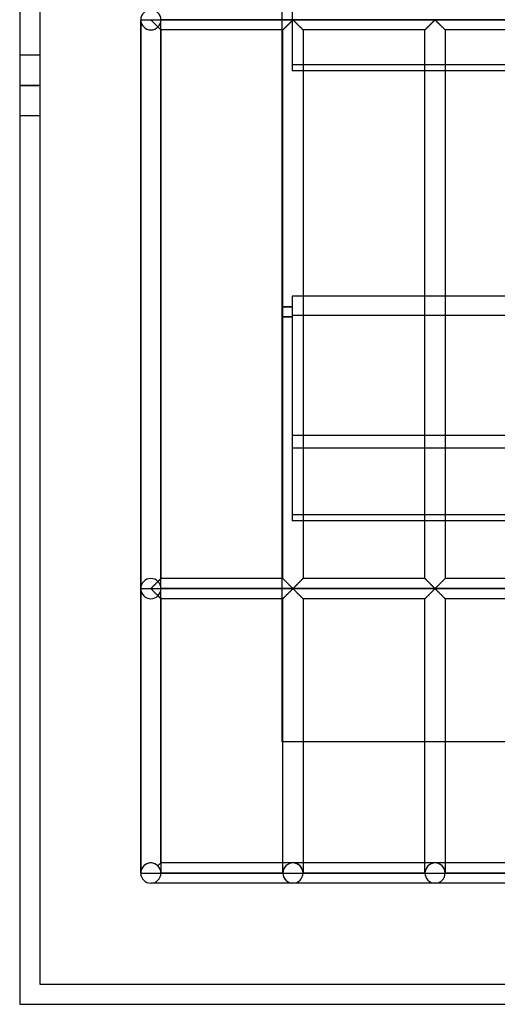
# Model space of a CAD drawing. Header units: millimetres. Extents: x -455 to 455, y -455 to 455.
# Tile 1 of 57: x -455 to -337, y -455 to -211. Entities that reach past the tile are written whole.
import ezdxf

# ---------------------------------------------------------------- set-up
doc = ezdxf.new("R2010")
doc.units = ezdxf.units.MM
doc.layers.add('MAIN-1', color=7, linetype='Continuous')
doc.layers.add('MAIN-2', color=7, linetype='Continuous')

msp = doc.modelspace()

# ---------------------------------------------------------------- linework, layer by layer
at = {"layer": 'MAIN-1'}
for p, q in [((-455, 455), (-455, -455)), ((-390, -390), (-390, 390)), ((-387.5, -202.65), (-387.5, -223.85)), ((387.5, -223.85), (-387.5, -223.85)), ((387.5, -279.65), (-387.5, -279.65)), ((-387.5, -279.65), (-387.5, -314.08)), ((-387.5, -282.32), (-390, -282.32)), ((-387.5, -282.38), (-390, -282.38)), ((-387.5, -284.82), (-390, -284.82)), ((-387.5, -314.08), (387.5, -314.08)), ((-387.5, -314.08), (-387.5, -335.28)), ((387.5, -335.28), (-387.5, -335.28)), ((390, -390), (-390, -390)), ((-455, -455), (455, -455))]:
    msp.add_line(p, q, dxfattribs=at)
at = {"layer": 'MAIN-2'}
for p, q in [((-450, 450), (-450, -450)), ((-425, -211.25), (-422.5, -211.25)), ((-425, -211.25), (-425, -211.25)), ((-425, -352.01), (-425, -211.32)), ((-425, -211.32), (-425, -352.01)), ((-425, -211.32), (-425, -352.01)), ((-422.5, -211.32), (-425, -211.32)), ((-422.5, -211.25), (-422.5, -211.18)), ((-422.5, -211.25), (422.5, -211.25)), ((-422.5, -211.32), (-422.5, -211.25)), ((-422.39, -211.38), (-422.5, -211.32)), ((-422.29, -211.47), (-422.39, -211.38)), ((-422.2, -211.56), (-422.29, -211.47)), ((-422.1, -211.66), (-422.2, -211.56)), ((-421.99, -211.77), (-422.1, -211.66)), ((-421.88, -211.88), (-421.99, -211.77)), ((-421.76, -211.99), (-421.88, -211.88)), ((-421.65, -212.11), (-421.76, -211.99)), ((420, -211.25), (-420, -211.25)), ((-420, -211.25), (-420, -211.25)), ((-420, -352.01), (-420, -211.32)), ((-420, -352.01), (-420, -211.32)), ((-388.2, -212.16), (-388.11, -212.07)), ((-388.08, -212.04), (-388.15, -212.11)), ((-388.11, -212.07), (-388.01, -211.97)), ((-388.02, -211.98), (-388.08, -212.04)), ((-387.95, -211.91), (-388.02, -211.98)), ((-388.01, -211.97), (-387.92, -211.88)), ((-387.89, -211.85), (-387.95, -211.91)), ((-387.92, -211.88), (-387.83, -211.79)), ((-387.82, -211.78), (-387.89, -211.85)), ((-387.83, -211.79), (-387.74, -211.71)), ((-387.76, -211.72), (-387.82, -211.78)), ((-387.7, -211.66), (-387.76, -211.72)), ((-387.74, -211.71), (-387.66, -211.62)), ((-387.64, -211.61), (-387.7, -211.66)), ((-387.66, -211.62), (-387.58, -211.54)), ((-387.58, -211.55), (-387.64, -211.61)), ((-387.58, -211.54), (-387.5, -211.47)), ((-387.53, -211.5), (-387.58, -211.55)), ((-387.47, -211.44), (-387.53, -211.5)), ((-387.5, -211.47), (-387.43, -211.4)), ((-387.42, -211.4), (-387.47, -211.44)), ((-387.43, -211.4), (-387.35, -211.34)), ((-387.36, -211.35), (-387.42, -211.4)), ((-387.29, -211.32), (-387.36, -211.35)), ((-387.35, -211.34), (-387.24, -211.34)), ((-387.18, -211.38), (-387.29, -211.32)), ((-387.24, -211.34), (-387.16, -211.4)), ((-387.08, -211.47), (-387.18, -211.38)), ((-387.16, -211.4), (-387.08, -211.47)), ((-387.08, -211.47), (-387.01, -211.54)), ((-386.99, -211.56), (-387.08, -211.47)), ((-387.01, -211.54), (-386.93, -211.62)), ((-386.89, -211.66), (-386.99, -211.56)), ((-386.93, -211.62), (-386.84, -211.71)), ((-386.78, -211.77), (-386.89, -211.66)), ((-386.84, -211.71), (-386.75, -211.79)), ((-386.67, -211.88), (-386.78, -211.77)), ((-386.75, -211.79), (-386.66, -211.88)), ((-386.55, -211.99), (-386.67, -211.88)), ((-386.66, -211.88), (-386.57, -211.97)), ((-386.57, -211.97), (-386.48, -212.07)), ((-386.44, -212.11), (-386.55, -211.99)), ((-386.48, -212.07), (-386.38, -212.16)), ((-352.99, -212.16), (-352.9, -212.07)), ((-352.87, -212.04), (-352.94, -212.11)), ((-352.9, -212.07), (-352.8, -211.97)), ((-352.81, -211.98), (-352.87, -212.04)), ((-352.74, -211.91), (-352.81, -211.98)), ((-352.8, -211.97), (-352.71, -211.88)), ((-352.68, -211.85), (-352.74, -211.91)), ((-352.71, -211.88), (-352.62, -211.79)), ((-352.61, -211.78), (-352.68, -211.85)), ((-352.62, -211.79), (-352.53, -211.71)), ((-352.55, -211.72), (-352.61, -211.78)), ((-352.49, -211.66), (-352.55, -211.72)), ((-352.53, -211.71), (-352.45, -211.62)), ((-352.43, -211.61), (-352.49, -211.66)), ((-352.45, -211.62), (-352.37, -211.54)), ((-352.37, -211.55), (-352.43, -211.61)), ((-352.37, -211.54), (-352.29, -211.47)), ((-352.32, -211.5), (-352.37, -211.55)), ((-352.26, -211.44), (-352.32, -211.5)), ((-352.29, -211.47), (-352.22, -211.4)), ((-352.21, -211.4), (-352.26, -211.44)), ((-352.22, -211.4), (-352.14, -211.34)), ((-352.16, -211.35), (-352.21, -211.4)), ((-352.08, -211.32), (-352.16, -211.35)), ((-352.14, -211.34), (-352.03, -211.34)), ((-351.97, -211.38), (-352.08, -211.32)), ((-352.03, -211.34), (-351.95, -211.4)), ((-351.88, -211.47), (-351.97, -211.38)), ((-351.95, -211.4), (-351.88, -211.47)), ((-351.88, -211.47), (-351.8, -211.54)), ((-351.78, -211.56), (-351.88, -211.47)), ((-351.8, -211.54), (-351.72, -211.62)), ((-351.68, -211.66), (-351.78, -211.56)), ((-351.72, -211.62), (-351.63, -211.71)), ((-351.57, -211.77), (-351.68, -211.66)), ((-351.63, -211.71), (-351.55, -211.79)), ((-351.46, -211.88), (-351.57, -211.77)), ((-351.55, -211.79), (-351.46, -211.88)), ((-351.46, -211.88), (-351.36, -211.97)), ((-351.35, -211.99), (-351.46, -211.88)), ((-351.36, -211.97), (-351.27, -212.07)), ((-351.23, -212.11), (-351.35, -211.99)), ((-351.27, -212.07), (-351.18, -212.16)), ((-421.53, -212.22), (-421.65, -212.11)), ((-421.41, -212.34), (-421.53, -212.22)), ((-421.29, -212.46), (-421.41, -212.34)), ((-421.17, -212.58), (-421.29, -212.46)), ((-421.05, -212.7), (-421.17, -212.58)), ((-420.93, -212.82), (-421.05, -212.7)), ((-420.82, -212.93), (-420.93, -212.82)), ((-420.71, -213.04), (-420.82, -212.93)), ((-420.73, -213.02), (-420.67, -213.08)), ((-420.61, -213.14), (-420.71, -213.04)), ((-420.67, -213.08), (-420.61, -213.14)), ((-420.61, -213.14), (-420.55, -213.2)), ((-420.51, -213.25), (-420.61, -213.14)), ((-420.55, -213.2), (-420.49, -213.26)), ((-420.41, -213.34), (-420.51, -213.25)), ((-420.49, -213.26), (-420.43, -213.32)), ((-420.43, -213.32), (-420.38, -213.37)), ((-420.32, -213.43), (-420.41, -213.34)), ((-420.38, -213.37), (-420.33, -213.43)), ((-420.33, -213.43), (-420.28, -213.47)), ((-420.24, -213.51), (-420.32, -213.43)), ((-420.28, -213.47), (-420.23, -213.52)), ((-420.17, -213.58), (-420.24, -213.51)), ((-420.23, -213.52), (-420.19, -213.56)), ((-420.19, -213.56), (-420.15, -213.6)), ((-420.11, -213.64), (-420.17, -213.58)), ((-420.15, -213.6), (-420.12, -213.63)), ((-420.12, -213.63), (-420.09, -213.66)), ((-420.06, -213.69), (-420.11, -213.64)), ((-420.09, -213.66), (-420.06, -213.69)), ((-420.06, -213.69), (-420.04, -213.71)), ((-420.03, -213.72), (-420.06, -213.69)), ((-420.04, -213.71), (-420.02, -213.73)), ((-420.01, -213.74), (-420.03, -213.72)), ((-420.02, -213.73), (-420.01, -213.74)), ((-420.01, -213.74), (-420, -213.75)), ((-420, -213.75), (-420.01, -213.74)), ((-420, -213.75), (-420, -349.58)), ((-420, -213.75), (-420, -213.75)), ((-389.79, -213.75), (-420, -213.75)), ((-389.79, -213.75), (-389.77, -213.73)), ((-389.78, -213.74), (-389.79, -213.75)), ((-389.79, -213.75), (-389.79, -213.75)), ((-389.79, -349.58), (-389.79, -213.75)), ((-389.79, -213.75), (-389.79, -213.75)), ((-389.77, -213.73), (-389.78, -213.74)), ((-389.77, -213.73), (-389.75, -213.71)), ((-389.75, -213.71), (-389.77, -213.73)), ((-389.75, -213.71), (-389.72, -213.68)), ((-389.73, -213.69), (-389.75, -213.71)), ((-389.71, -213.67), (-389.73, -213.69)), ((-389.72, -213.68), (-389.68, -213.64)), ((-389.68, -213.64), (-389.71, -213.67)), ((-389.68, -213.64), (-389.63, -213.59)), ((-389.65, -213.61), (-389.68, -213.64)), ((-389.61, -213.57), (-389.65, -213.61)), ((-389.63, -213.59), (-389.58, -213.54)), ((-389.57, -213.53), (-389.61, -213.57)), ((-389.58, -213.54), (-389.52, -213.48)), ((-389.53, -213.49), (-389.57, -213.53)), ((-389.48, -213.44), (-389.53, -213.49)), ((-389.52, -213.48), (-389.45, -213.41)), ((-389.43, -213.39), (-389.48, -213.44)), ((-389.45, -213.41), (-389.38, -213.34)), ((-389.38, -213.34), (-389.43, -213.39)), ((-389.38, -213.34), (-389.3, -213.26)), ((-389.32, -213.28), (-389.38, -213.34)), ((-389.27, -213.23), (-389.32, -213.28)), ((-389.3, -213.26), (-389.22, -213.18)), ((-389.21, -213.17), (-389.27, -213.23)), ((-389.22, -213.18), (-389.13, -213.09)), ((-389.15, -213.11), (-389.21, -213.17)), ((-389.09, -213.05), (-389.15, -213.11)), ((-389.13, -213.09), (-389.05, -213.01)), ((-389.03, -212.99), (-389.09, -213.05)), ((-389.05, -213.01), (-388.96, -212.92)), ((-388.96, -212.92), (-389.03, -212.99)), ((-388.96, -212.92), (-388.87, -212.83)), ((-388.9, -212.86), (-388.96, -212.92)), ((-388.83, -212.79), (-388.9, -212.86)), ((-388.87, -212.83), (-388.78, -212.74)), ((-388.77, -212.73), (-388.83, -212.79)), ((-388.78, -212.74), (-388.68, -212.64)), ((-388.7, -212.66), (-388.77, -212.73)), ((-388.63, -212.59), (-388.7, -212.66)), ((-388.68, -212.64), (-388.59, -212.55)), ((-388.56, -212.52), (-388.63, -212.59)), ((-388.59, -212.55), (-388.49, -212.45)), ((-388.49, -212.45), (-388.56, -212.52)), ((-388.49, -212.45), (-388.39, -212.35)), ((-388.42, -212.38), (-388.49, -212.45)), ((-388.35, -212.32), (-388.42, -212.38)), ((-388.39, -212.35), (-388.3, -212.26)), ((-388.29, -212.25), (-388.35, -212.32)), ((-388.3, -212.26), (-388.2, -212.16)), ((-388.22, -212.18), (-388.29, -212.25)), ((-388.15, -212.11), (-388.22, -212.18)), ((-386.32, -212.22), (-386.44, -212.11)), ((-386.38, -212.16), (-386.29, -212.26)), ((-386.2, -212.34), (-386.32, -212.22)), ((-386.29, -212.26), (-386.19, -212.35)), ((-386.08, -212.46), (-386.2, -212.34)), ((-386.19, -212.35), (-386.09, -212.45)), ((-386.09, -212.45), (-386, -212.55)), ((-385.96, -212.58), (-386.08, -212.46)), ((-386, -212.55), (-385.9, -212.64)), ((-385.84, -212.7), (-385.96, -212.58)), ((-385.9, -212.64), (-385.81, -212.74)), ((-385.73, -212.82), (-385.84, -212.7)), ((-385.81, -212.74), (-385.71, -212.83)), ((-385.61, -212.93), (-385.73, -212.82)), ((-385.71, -212.83), (-385.62, -212.92)), ((-385.62, -212.92), (-385.54, -213.01)), ((-385.51, -213.04), (-385.61, -212.93)), ((-385.54, -213.01), (-385.45, -213.09)), ((-385.4, -213.14), (-385.51, -213.04)), ((-385.45, -213.09), (-385.37, -213.18)), ((-385.3, -213.25), (-385.4, -213.14)), ((-385.37, -213.18), (-385.28, -213.26)), ((-385.2, -213.34), (-385.3, -213.25)), ((-385.28, -213.26), (-385.21, -213.34)), ((-385.21, -213.34), (-385.13, -213.41)), ((-385.11, -213.43), (-385.2, -213.34)), ((-385.13, -213.41), (-385.07, -213.48)), ((-385.03, -213.51), (-385.11, -213.43)), ((-385.07, -213.48), (-385, -213.54)), ((-384.96, -213.58), (-385.03, -213.51)), ((-385, -213.54), (-384.95, -213.59)), ((-384.9, -213.64), (-384.96, -213.58)), ((-384.95, -213.59), (-384.9, -213.64)), ((-384.9, -213.64), (-384.86, -213.68)), ((-384.85, -213.69), (-384.9, -213.64)), ((-384.86, -213.68), (-384.83, -213.71)), ((-384.82, -213.72), (-384.85, -213.69)), ((-384.83, -213.71), (-384.81, -213.73)), ((-384.8, -213.74), (-384.82, -213.72)), ((-384.81, -213.73), (-384.8, -213.75)), ((-384.79, -213.75), (-384.8, -213.74)), ((-384.8, -213.75), (-384.79, -213.75)), ((-384.79, -213.75), (-384.79, -349.58)), ((-354.58, -213.75), (-384.79, -213.75)), ((-354.58, -213.75), (-354.56, -213.73)), ((-354.57, -213.74), (-354.58, -213.75)), ((-354.58, -213.75), (-354.58, -213.75)), ((-354.58, -349.58), (-354.58, -213.75)), ((-354.58, -213.75), (-354.58, -213.75)), ((-354.56, -213.73), (-354.57, -213.74)), ((-354.56, -213.73), (-354.54, -213.71)), ((-354.55, -213.71), (-354.56, -213.73)), ((-354.53, -213.69), (-354.55, -213.71)), ((-354.54, -213.71), (-354.51, -213.68)), ((-354.5, -213.67), (-354.53, -213.69)), ((-354.51, -213.68), (-354.47, -213.64)), ((-354.47, -213.64), (-354.5, -213.67)), ((-354.47, -213.64), (-354.42, -213.59)), ((-354.44, -213.61), (-354.47, -213.64)), ((-354.4, -213.57), (-354.44, -213.61)), ((-354.42, -213.59), (-354.37, -213.54)), ((-354.36, -213.53), (-354.4, -213.57)), ((-354.37, -213.54), (-354.31, -213.48)), ((-354.32, -213.49), (-354.36, -213.53)), ((-354.27, -213.44), (-354.32, -213.49)), ((-354.31, -213.48), (-354.24, -213.41)), ((-354.22, -213.39), (-354.27, -213.44)), ((-354.24, -213.41), (-354.17, -213.34)), ((-354.17, -213.34), (-354.22, -213.39)), ((-354.17, -213.34), (-354.09, -213.26)), ((-354.11, -213.28), (-354.17, -213.34)), ((-354.06, -213.23), (-354.11, -213.28)), ((-354.09, -213.26), (-354.01, -213.18)), ((-354, -213.17), (-354.06, -213.23)), ((-354.01, -213.18), (-353.93, -213.09)), ((-353.94, -213.11), (-354, -213.17)), ((-353.88, -213.05), (-353.94, -213.11)), ((-353.93, -213.09), (-353.84, -213.01)), ((-353.82, -212.99), (-353.88, -213.05)), ((-353.84, -213.01), (-353.75, -212.92)), ((-353.75, -212.92), (-353.82, -212.99)), ((-353.75, -212.92), (-353.66, -212.83)), ((-353.69, -212.86), (-353.75, -212.92)), ((-353.62, -212.79), (-353.69, -212.86)), ((-353.66, -212.83), (-353.57, -212.74)), ((-353.56, -212.73), (-353.62, -212.79)), ((-353.57, -212.74), (-353.47, -212.64)), ((-353.49, -212.66), (-353.56, -212.73)), ((-353.42, -212.59), (-353.49, -212.66)), ((-353.47, -212.64), (-353.38, -212.55)), ((-353.35, -212.52), (-353.42, -212.59)), ((-353.38, -212.55), (-353.28, -212.45)), ((-353.28, -212.45), (-353.35, -212.52)), ((-353.28, -212.45), (-353.18, -212.35)), ((-353.22, -212.38), (-353.28, -212.45)), ((-353.15, -212.32), (-353.22, -212.38)), ((-353.18, -212.35), (-353.09, -212.26)), ((-353.08, -212.25), (-353.15, -212.32)), ((-353.09, -212.26), (-352.99, -212.16)), ((-353.01, -212.18), (-353.08, -212.25)), ((-352.94, -212.11), (-353.01, -212.18)), ((-351.11, -212.22), (-351.23, -212.11)), ((-351.18, -212.16), (-351.08, -212.26)), ((-350.99, -212.34), (-351.11, -212.22)), ((-351.08, -212.26), (-350.98, -212.35)), ((-350.87, -212.46), (-350.99, -212.34)), ((-350.98, -212.35), (-350.89, -212.45)), ((-350.89, -212.45), (-350.79, -212.55)), ((-350.75, -212.58), (-350.87, -212.46)), ((-350.79, -212.55), (-350.69, -212.64)), ((-350.63, -212.7), (-350.75, -212.58)), ((-350.69, -212.64), (-350.6, -212.74)), ((-350.52, -212.82), (-350.63, -212.7)), ((-350.6, -212.74), (-350.51, -212.83)), ((-350.41, -212.93), (-350.52, -212.82)), ((-350.51, -212.83), (-350.42, -212.92)), ((-350.42, -212.92), (-350.33, -213.01)), ((-350.3, -213.04), (-350.41, -212.93)), ((-350.33, -213.01), (-350.24, -213.09)), ((-350.19, -213.14), (-350.3, -213.04)), ((-350.24, -213.09), (-350.16, -213.18)), ((-350.09, -213.25), (-350.19, -213.14)), ((-350.16, -213.18), (-350.08, -213.26)), ((-349.99, -213.34), (-350.09, -213.25)), ((-350.08, -213.26), (-350, -213.34)), ((-350, -213.34), (-349.93, -213.41)), ((-349.9, -213.43), (-349.99, -213.34)), ((-349.93, -213.41), (-349.86, -213.48)), ((-349.82, -213.51), (-349.9, -213.43)), ((-349.86, -213.48), (-349.8, -213.54)), ((-349.75, -213.58), (-349.82, -213.51)), ((-349.8, -213.54), (-349.74, -213.59)), ((-349.69, -213.64), (-349.75, -213.58)), ((-349.74, -213.59), (-349.69, -213.64)), ((-349.69, -213.64), (-349.66, -213.68)), ((-349.65, -213.69), (-349.69, -213.64)), ((-349.66, -213.68), (-349.62, -213.71)), ((-349.61, -213.72), (-349.65, -213.69)), ((-349.62, -213.71), (-349.6, -213.73)), ((-349.59, -213.74), (-349.61, -213.72)), ((-349.6, -213.73), (-349.59, -213.75)), ((-349.58, -213.75), (-349.59, -213.74)), ((-349.59, -213.75), (-349.58, -213.75)), ((-349.58, -213.75), (-349.58, -349.58)), ((-319.37, -213.75), (-349.58, -213.75)), ((-450, -220), (-455, -220)), ((-387.5, -222.3), (387.5, -222.3)), ((-450, -227.5), (-455, -227.5)), ((-455, -227.5), (-450, -227.5)), ((-450, -235), (-455, -235)), ((-390, -284.76), (-387.5, -284.76)), ((-387.5, -284.4), (387.5, -284.4)), ((387.5, -317.29), (-387.5, -317.29)), ((-387.5, -333.73), (387.5, -333.73)), ((-421.51, -351.09), (-421.44, -351.02)), ((-421.44, -351.02), (-421.37, -350.95)), ((-421.37, -350.95), (-421.3, -350.88)), ((-421.3, -350.88), (-421.23, -350.81)), ((-421.23, -350.81), (-421.16, -350.74)), ((-421.16, -350.74), (-421.09, -350.67)), ((-421.09, -350.67), (-421.03, -350.61)), ((-421.03, -350.61), (-420.96, -350.54)), ((-420.96, -350.54), (-420.89, -350.48)), ((-420.89, -350.48), (-420.83, -350.41)), ((-420.83, -350.41), (-420.77, -350.35)), ((-420.77, -350.35), (-420.7, -350.29)), ((-420.67, -350.25), (-420.73, -350.31)), ((-420.7, -350.29), (-420.64, -350.23)), ((-420.61, -350.19), (-420.67, -350.25)), ((-420.64, -350.23), (-420.58, -350.17)), ((-420.55, -350.13), (-420.61, -350.19)), ((-420.58, -350.17), (-420.53, -350.11)), ((-420.49, -350.07), (-420.55, -350.13)), ((-420.53, -350.11), (-420.47, -350.05)), ((-420.43, -350.01), (-420.49, -350.07)), ((-420.47, -350.05), (-420.41, -350)), ((-420.38, -349.96), (-420.43, -350.01)), ((-420.41, -350), (-420.36, -349.94)), ((-420.33, -349.91), (-420.38, -349.96)), ((-420.36, -349.94), (-420.31, -349.89)), ((-420.28, -349.86), (-420.33, -349.91)), ((-420.31, -349.89), (-420.26, -349.85)), ((-420.23, -349.81), (-420.28, -349.86)), ((-420.26, -349.85), (-420.22, -349.8)), ((-420.19, -349.77), (-420.23, -349.81)), ((-420.22, -349.8), (-420.18, -349.76)), ((-420.15, -349.73), (-420.19, -349.77)), ((-420.18, -349.76), (-420.14, -349.73)), ((-420.12, -349.7), (-420.15, -349.73)), ((-420.14, -349.73), (-420.11, -349.69)), ((-420.09, -349.67), (-420.12, -349.7)), ((-420.11, -349.69), (-420.08, -349.66)), ((-420.06, -349.64), (-420.09, -349.67)), ((-420.08, -349.66), (-420.06, -349.64)), ((-420.04, -349.62), (-420.06, -349.64)), ((-420.06, -349.64), (-420.04, -349.62)), ((-420.02, -349.6), (-420.04, -349.62)), ((-420.04, -349.62), (-420.02, -349.6)), ((-420.01, -349.59), (-420.02, -349.6)), ((-420.02, -349.6), (-420.01, -349.59)), ((-420, -349.59), (-420.01, -349.59)), ((-420.01, -349.59), (-420, -349.59)), ((-420, -349.58), (-420, -349.59)), ((-420, -349.59), (-420, -349.58)), ((-389.79, -349.58), (-420, -349.58)), ((-389.79, -349.59), (-389.79, -349.58)), ((-389.79, -349.58), (-389.78, -349.59)), ((-389.77, -349.6), (-389.79, -349.59)), ((-389.78, -349.59), (-389.76, -349.61)), ((-389.75, -349.62), (-389.77, -349.6)), ((-389.76, -349.61), (-389.73, -349.64)), ((-389.72, -349.65), (-389.75, -349.62)), ((-389.73, -349.64), (-389.68, -349.69)), ((-389.68, -349.69), (-389.72, -349.65)), ((-389.63, -349.74), (-389.68, -349.69)), ((-389.68, -349.69), (-389.62, -349.75)), ((-389.58, -349.8), (-389.63, -349.74)), ((-389.62, -349.75), (-389.55, -349.82)), ((-389.52, -349.86), (-389.58, -349.8)), ((-389.55, -349.82), (-389.47, -349.9)), ((-389.45, -349.92), (-389.52, -349.86)), ((-389.47, -349.9), (-389.38, -349.99)), ((-389.38, -350), (-389.45, -349.92)), ((-389.38, -349.99), (-389.29, -350.09)), ((-389.3, -350.07), (-389.38, -350)), ((-389.22, -350.16), (-389.3, -350.07)), ((-389.29, -350.09), (-389.18, -350.19)), ((-389.13, -350.24), (-389.22, -350.16)), ((-389.18, -350.19), (-389.08, -350.3)), ((-389.05, -350.33), (-389.13, -350.24)), ((-389.08, -350.3), (-388.97, -350.4)), ((-388.96, -350.41), (-389.05, -350.33)), ((-388.97, -350.4), (-388.86, -350.52)), ((-388.87, -350.5), (-388.96, -350.41)), ((-388.78, -350.6), (-388.87, -350.5)), ((-388.86, -350.52), (-388.74, -350.63)), ((-388.68, -350.69), (-388.78, -350.6)), ((-388.74, -350.63), (-388.62, -350.75)), ((-388.59, -350.79), (-388.68, -350.69)), ((-388.62, -350.75), (-388.5, -350.87)), ((-388.49, -350.88), (-388.59, -350.79)), ((-388.5, -350.87), (-388.38, -350.99)), ((-388.39, -350.98), (-388.49, -350.88)), ((-388.3, -351.08), (-388.39, -350.98)), ((-388.38, -350.99), (-388.26, -351.11)), ((-386.3, -351.09), (-386.23, -351.02)), ((-386.19, -350.98), (-386.29, -351.08)), ((-386.23, -351.02), (-386.16, -350.95)), ((-386.09, -350.88), (-386.19, -350.98)), ((-386.16, -350.95), (-386.09, -350.88)), ((-386, -350.79), (-386.09, -350.88)), ((-386.09, -350.88), (-386.02, -350.81)), ((-386.02, -350.81), (-385.95, -350.74)), ((-385.9, -350.69), (-386, -350.79)), ((-385.95, -350.74), (-385.88, -350.67)), ((-385.81, -350.6), (-385.9, -350.69)), ((-385.88, -350.67), (-385.82, -350.61)), ((-385.82, -350.61), (-385.75, -350.54)), ((-385.71, -350.5), (-385.81, -350.6)), ((-385.75, -350.54), (-385.68, -350.48)), ((-385.62, -350.41), (-385.71, -350.5)), ((-385.68, -350.48), (-385.62, -350.41)), ((-385.54, -350.33), (-385.62, -350.41)), ((-385.62, -350.41), (-385.56, -350.35)), ((-385.56, -350.35), (-385.5, -350.29)), ((-385.45, -350.24), (-385.54, -350.33)), ((-385.5, -350.29), (-385.44, -350.23)), ((-385.37, -350.16), (-385.45, -350.24)), ((-385.44, -350.23), (-385.38, -350.17)), ((-385.38, -350.17), (-385.32, -350.11)), ((-385.28, -350.07), (-385.37, -350.16)), ((-385.32, -350.11), (-385.26, -350.05)), ((-385.21, -350), (-385.28, -350.07)), ((-385.26, -350.05), (-385.21, -350)), ((-385.13, -349.92), (-385.21, -350)), ((-385.21, -350), (-385.15, -349.94)), ((-385.15, -349.94), (-385.1, -349.89)), ((-385.07, -349.86), (-385.13, -349.92)), ((-385.1, -349.89), (-385.06, -349.85)), ((-385, -349.8), (-385.07, -349.86)), ((-385.06, -349.85), (-385.01, -349.8)), ((-385.01, -349.8), (-384.97, -349.76)), ((-384.95, -349.74), (-385, -349.8)), ((-384.97, -349.76), (-384.94, -349.73)), ((-384.9, -349.69), (-384.95, -349.74)), ((-384.94, -349.73), (-384.9, -349.69)), ((-384.86, -349.65), (-384.9, -349.69)), ((-384.9, -349.69), (-384.87, -349.66)), ((-384.87, -349.66), (-384.85, -349.64)), ((-384.83, -349.62), (-384.86, -349.65)), ((-384.85, -349.64), (-384.83, -349.62)), ((-384.81, -349.6), (-384.83, -349.62)), ((-384.83, -349.62), (-384.81, -349.6)), ((-384.8, -349.59), (-384.81, -349.6)), ((-384.81, -349.6), (-384.8, -349.59)), ((-384.79, -349.58), (-384.8, -349.59)), ((-384.8, -349.59), (-384.79, -349.59)), ((-384.79, -349.59), (-384.79, -349.58)), ((-354.58, -349.58), (-384.79, -349.58)), ((-354.58, -349.59), (-354.58, -349.58)), ((-354.58, -349.58), (-354.58, -349.59)), ((-354.56, -349.6), (-354.58, -349.59)), ((-354.58, -349.59), (-354.55, -349.61)), ((-354.54, -349.62), (-354.56, -349.6)), ((-354.55, -349.61), (-354.52, -349.64)), ((-354.51, -349.65), (-354.54, -349.62)), ((-354.52, -349.64), (-354.47, -349.69)), ((-354.47, -349.69), (-354.51, -349.65)), ((-354.42, -349.74), (-354.47, -349.69)), ((-354.47, -349.69), (-354.41, -349.75)), ((-354.37, -349.8), (-354.42, -349.74)), ((-354.41, -349.75), (-354.34, -349.82)), ((-354.31, -349.86), (-354.37, -349.8)), ((-354.34, -349.82), (-354.26, -349.9)), ((-354.24, -349.92), (-354.31, -349.86)), ((-354.26, -349.9), (-354.17, -349.99)), ((-354.17, -350), (-354.24, -349.92)), ((-354.17, -349.99), (-354.08, -350.09)), ((-354.09, -350.07), (-354.17, -350)), ((-354.01, -350.16), (-354.09, -350.07)), ((-354.08, -350.09), (-353.98, -350.19)), ((-353.93, -350.24), (-354.01, -350.16)), ((-353.98, -350.19), (-353.87, -350.3)), ((-353.84, -350.33), (-353.93, -350.24)), ((-353.87, -350.3), (-353.76, -350.4)), ((-353.75, -350.41), (-353.84, -350.33)), ((-353.76, -350.4), (-353.65, -350.52)), ((-353.66, -350.5), (-353.75, -350.41)), ((-353.57, -350.6), (-353.66, -350.5)), ((-353.65, -350.52), (-353.53, -350.63)), ((-353.47, -350.69), (-353.57, -350.6)), ((-353.53, -350.63), (-353.41, -350.75)), ((-353.38, -350.79), (-353.47, -350.69)), ((-353.41, -350.75), (-353.29, -350.87)), ((-353.28, -350.88), (-353.38, -350.79)), ((-353.29, -350.87), (-353.17, -350.99)), ((-353.18, -350.98), (-353.28, -350.88)), ((-353.09, -351.08), (-353.18, -350.98)), ((-353.17, -350.99), (-353.05, -351.11)), ((-351.09, -351.09), (-351.02, -351.02)), ((-350.98, -350.98), (-351.08, -351.08)), ((-351.02, -351.02), (-350.95, -350.95)), ((-350.89, -350.88), (-350.98, -350.98)), ((-350.95, -350.95), (-350.88, -350.88)), ((-350.79, -350.79), (-350.89, -350.88)), ((-350.88, -350.88), (-350.81, -350.81)), ((-350.81, -350.81), (-350.74, -350.74)), ((-350.69, -350.69), (-350.79, -350.79)), ((-350.74, -350.74), (-350.68, -350.67)), ((-350.6, -350.6), (-350.69, -350.69)), ((-350.68, -350.67), (-350.61, -350.61)), ((-350.61, -350.61), (-350.54, -350.54)), ((-350.51, -350.5), (-350.6, -350.6)), ((-350.54, -350.54), (-350.48, -350.48)), ((-350.42, -350.41), (-350.51, -350.5)), ((-350.48, -350.48), (-350.41, -350.41)), ((-350.33, -350.33), (-350.42, -350.41)), ((-350.41, -350.41), (-350.35, -350.35)), ((-350.35, -350.35), (-350.29, -350.29)), ((-350.24, -350.24), (-350.33, -350.33)), ((-350.29, -350.29), (-350.23, -350.23)), ((-350.16, -350.16), (-350.24, -350.24)), ((-350.23, -350.23), (-350.17, -350.17)), ((-350.17, -350.17), (-350.11, -350.11)), ((-350.08, -350.07), (-350.16, -350.16)), ((-350.11, -350.11), (-350.05, -350.05)), ((-350, -350), (-350.08, -350.07)), ((-350.05, -350.05), (-350, -350)), ((-349.93, -349.92), (-350, -350)), ((-350, -350), (-349.94, -349.94)), ((-349.94, -349.94), (-349.89, -349.89)), ((-349.86, -349.86), (-349.93, -349.92)), ((-349.89, -349.89), (-349.85, -349.85)), ((-349.8, -349.8), (-349.86, -349.86)), ((-349.85, -349.85), (-349.8, -349.8)), ((-349.74, -349.74), (-349.8, -349.8)), ((-349.8, -349.8), (-349.76, -349.76)), ((-349.76, -349.76), (-349.73, -349.73)), ((-349.69, -349.69), (-349.74, -349.74)), ((-349.73, -349.73), (-349.69, -349.69)), ((-349.66, -349.65), (-349.69, -349.69)), ((-349.69, -349.69), (-349.67, -349.66)), ((-349.67, -349.66), (-349.64, -349.64)), ((-349.62, -349.62), (-349.66, -349.65)), ((-349.64, -349.64), (-349.62, -349.62)), ((-349.6, -349.6), (-349.62, -349.62)), ((-349.62, -349.62), (-349.6, -349.6)), ((-349.59, -349.59), (-349.6, -349.6)), ((-349.6, -349.6), (-349.59, -349.59)), ((-349.58, -349.58), (-349.59, -349.59)), ((-349.59, -349.59), (-349.58, -349.58)), ((-349.59, -349.59), (-349.59, -349.59)), ((-319.37, -349.58), (-349.58, -349.58)), ((-425, -352.01), (-422.5, -352.01)), ((-425, -352.08), (-422.5, -352.08)), ((-425, -352.08), (-425, -352.08)), ((-425, -422.5), (-425, -352.15)), ((-425, -352.15), (-425, -422.5)), ((-425, -352.15), (-425, -422.5)), ((-422.5, -352.15), (-425, -352.15)), ((-422.5, -352.01), (-422.43, -351.98)), ((-422.5, -352.08), (-422.5, -352.01)), ((-422.5, -352.08), (422.5, -352.08)), ((-422.5, -352.15), (-422.5, -352.08)), ((-422.39, -352.22), (-422.5, -352.15)), ((-422.43, -351.98), (-422.37, -351.94)), ((-422.29, -352.3), (-422.39, -352.22)), ((-422.37, -351.94), (-422.32, -351.89)), ((-422.32, -351.89), (-422.27, -351.84)), ((-422.2, -352.39), (-422.29, -352.3)), ((-422.27, -351.84), (-422.21, -351.78)), ((-422.21, -351.78), (-422.15, -351.73)), ((-422.1, -352.49), (-422.2, -352.39)), ((-422.15, -351.73), (-422.09, -351.67)), ((-421.99, -352.6), (-422.1, -352.49)), ((-422.09, -351.67), (-422.03, -351.61)), ((-422.03, -351.61), (-421.97, -351.55)), ((-421.88, -352.71), (-421.99, -352.6)), ((-421.97, -351.55), (-421.91, -351.49)), ((-421.91, -351.49), (-421.84, -351.42)), ((-421.76, -352.82), (-421.88, -352.71)), ((-421.84, -351.42), (-421.77, -351.35)), ((-421.77, -351.35), (-421.71, -351.29)), ((-421.65, -352.94), (-421.76, -352.82)), ((-421.71, -351.29), (-421.64, -351.22)), ((-421.53, -353.06), (-421.65, -352.94)), ((-421.64, -351.22), (-421.57, -351.15)), ((-421.57, -351.15), (-421.51, -351.09)), ((-421.41, -353.18), (-421.53, -353.06)), ((-421.29, -353.3), (-421.41, -353.18)), ((-421.17, -353.42), (-421.29, -353.3)), ((-421.05, -353.53), (-421.17, -353.42)), ((-167.74, -352.08), (-420, -352.08)), ((-420, -352.08), (-420, -352.08)), ((-420, -420), (-420, -352.15)), ((-420, -420), (-420, -352.15)), ((-388.78, -353.57), (-388.68, -353.47)), ((-388.63, -353.42), (-388.7, -353.49)), ((-388.68, -353.47), (-388.59, -353.38)), ((-388.56, -353.36), (-388.63, -353.42)), ((-388.59, -353.38), (-388.49, -353.28)), ((-388.49, -353.29), (-388.56, -353.36)), ((-388.49, -353.28), (-388.39, -353.19)), ((-388.42, -353.22), (-388.49, -353.29)), ((-388.35, -353.15), (-388.42, -353.22)), ((-388.39, -353.19), (-388.3, -353.09)), ((-388.29, -353.08), (-388.35, -353.15)), ((-388.2, -351.17), (-388.3, -351.08)), ((-388.3, -353.09), (-388.2, -352.99)), ((-388.22, -353.01), (-388.29, -353.08)), ((-388.26, -351.11), (-388.15, -351.23)), ((-388.15, -352.94), (-388.22, -353.01)), ((-388.11, -351.27), (-388.2, -351.17)), ((-388.2, -352.99), (-388.11, -352.9)), ((-388.15, -351.23), (-388.03, -351.34)), ((-388.08, -352.88), (-388.15, -352.94)), ((-388.01, -351.36), (-388.11, -351.27)), ((-388.11, -352.9), (-388.01, -352.81)), ((-388.02, -352.81), (-388.08, -352.88)), ((-388.03, -351.34), (-387.91, -351.46)), ((-387.95, -352.75), (-388.02, -352.81)), ((-387.92, -351.45), (-388.01, -351.36)), ((-388.01, -352.81), (-387.92, -352.72)), ((-387.89, -352.68), (-387.95, -352.75)), ((-387.83, -351.54), (-387.92, -351.45)), ((-387.92, -352.72), (-387.83, -352.63)), ((-387.91, -351.46), (-387.8, -351.57)), ((-387.82, -352.62), (-387.89, -352.68)), ((-387.74, -351.63), (-387.83, -351.54)), ((-387.83, -352.63), (-387.74, -352.54)), ((-387.76, -352.56), (-387.82, -352.62)), ((-387.8, -351.57), (-387.7, -351.67)), ((-387.7, -352.5), (-387.76, -352.56)), ((-387.66, -351.71), (-387.74, -351.63)), ((-387.74, -352.54), (-387.66, -352.46)), ((-387.7, -351.67), (-387.6, -351.77)), ((-387.64, -352.44), (-387.7, -352.5)), ((-387.58, -351.79), (-387.66, -351.71)), ((-387.66, -352.46), (-387.58, -352.38)), ((-387.58, -352.38), (-387.64, -352.44)), ((-387.6, -351.77), (-387.5, -351.86)), ((-387.5, -351.86), (-387.58, -351.79)), ((-387.58, -352.38), (-387.5, -352.3)), ((-387.53, -352.33), (-387.58, -352.38)), ((-387.47, -352.28), (-387.53, -352.33)), ((-387.43, -351.93), (-387.5, -351.86)), ((-387.5, -351.86), (-387.41, -351.95)), ((-387.5, -352.3), (-387.43, -352.23)), ((-387.42, -352.23), (-387.47, -352.28)), ((-387.35, -351.99), (-387.43, -351.93)), ((-387.43, -352.23), (-387.35, -352.17)), ((-387.36, -352.19), (-387.42, -352.23)), ((-387.41, -351.95), (-387.29, -352.01)), ((-387.29, -352.15), (-387.36, -352.19)), ((-387.24, -351.99), (-387.35, -351.99)), ((-387.35, -352.17), (-387.24, -352.17)), ((-387.29, -352.01), (-387.22, -351.98)), ((-387.18, -352.22), (-387.29, -352.15)), ((-387.16, -351.93), (-387.24, -351.99)), ((-387.24, -352.17), (-387.16, -352.23)), ((-387.22, -351.98), (-387.16, -351.94)), ((-387.08, -352.3), (-387.18, -352.22)), ((-387.08, -351.86), (-387.16, -351.93)), ((-387.16, -351.94), (-387.11, -351.89)), ((-387.16, -352.23), (-387.08, -352.3)), ((-387.11, -351.89), (-387.06, -351.84)), ((-387.01, -351.79), (-387.08, -351.86)), ((-387.08, -352.3), (-387.01, -352.38)), ((-386.99, -352.39), (-387.08, -352.3)), ((-387.06, -351.84), (-387, -351.78)), ((-386.93, -351.71), (-387.01, -351.79)), ((-387.01, -352.38), (-386.93, -352.46)), ((-387, -351.78), (-386.94, -351.73)), ((-386.89, -352.49), (-386.99, -352.39)), ((-386.94, -351.73), (-386.88, -351.67)), ((-386.84, -351.63), (-386.93, -351.71)), ((-386.93, -352.46), (-386.84, -352.54)), ((-386.78, -352.6), (-386.89, -352.49)), ((-386.88, -351.67), (-386.82, -351.61)), ((-386.75, -351.54), (-386.84, -351.63)), ((-386.84, -352.54), (-386.75, -352.63)), ((-386.82, -351.61), (-386.76, -351.55)), ((-386.67, -352.71), (-386.78, -352.6)), ((-386.76, -351.55), (-386.7, -351.49)), ((-386.66, -351.45), (-386.75, -351.54)), ((-386.75, -352.63), (-386.66, -352.72)), ((-386.7, -351.49), (-386.63, -351.42)), ((-386.55, -352.82), (-386.67, -352.71)), ((-386.57, -351.36), (-386.66, -351.45)), ((-386.66, -352.72), (-386.57, -352.81)), ((-386.63, -351.42), (-386.57, -351.35)), ((-386.48, -351.27), (-386.57, -351.36)), ((-386.57, -351.35), (-386.5, -351.29)), ((-386.57, -352.81), (-386.48, -352.9)), ((-386.44, -352.94), (-386.55, -352.82)), ((-386.5, -351.29), (-386.43, -351.22)), ((-386.38, -351.17), (-386.48, -351.27)), ((-386.48, -352.9), (-386.38, -352.99)), ((-386.32, -353.06), (-386.44, -352.94)), ((-386.43, -351.22), (-386.37, -351.15)), ((-386.29, -351.08), (-386.38, -351.17)), ((-386.38, -352.99), (-386.29, -353.09)), ((-386.37, -351.15), (-386.3, -351.09)), ((-386.2, -353.18), (-386.32, -353.06)), ((-386.29, -353.09), (-386.19, -353.19)), ((-386.08, -353.3), (-386.2, -353.18)), ((-386.19, -353.19), (-386.09, -353.28)), ((-386.09, -353.28), (-386, -353.38)), ((-385.96, -353.42), (-386.08, -353.3)), ((-386, -353.38), (-385.9, -353.47)), ((-385.84, -353.53), (-385.96, -353.42)), ((-385.9, -353.47), (-385.81, -353.57)), ((-353.57, -353.57), (-353.47, -353.47)), ((-353.42, -353.42), (-353.49, -353.49)), ((-353.47, -353.47), (-353.38, -353.38)), ((-353.35, -353.36), (-353.42, -353.42)), ((-353.38, -353.38), (-353.28, -353.28)), ((-353.28, -353.29), (-353.35, -353.36)), ((-353.28, -353.28), (-353.18, -353.19)), ((-353.22, -353.22), (-353.28, -353.29)), ((-353.15, -353.15), (-353.22, -353.22)), ((-353.18, -353.19), (-353.09, -353.09)), ((-353.08, -353.08), (-353.15, -353.15)), ((-352.99, -351.17), (-353.09, -351.08)), ((-353.09, -353.09), (-352.99, -352.99)), ((-353.01, -353.01), (-353.08, -353.08)), ((-353.05, -351.11), (-352.94, -351.23)), ((-352.94, -352.94), (-353.01, -353.01)), ((-352.9, -351.27), (-352.99, -351.17)), ((-352.99, -352.99), (-352.9, -352.9)), ((-352.94, -351.23), (-352.82, -351.34)), ((-352.87, -352.88), (-352.94, -352.94)), ((-352.8, -351.36), (-352.9, -351.27)), ((-352.9, -352.9), (-352.8, -352.81)), ((-352.81, -352.81), (-352.87, -352.88)), ((-352.82, -351.34), (-352.71, -351.46)), ((-352.74, -352.75), (-352.81, -352.81)), ((-352.71, -351.45), (-352.8, -351.36)), ((-352.8, -352.81), (-352.71, -352.72)), ((-352.68, -352.68), (-352.74, -352.75)), ((-352.62, -351.54), (-352.71, -351.45)), ((-352.71, -351.46), (-352.59, -351.57)), ((-352.71, -352.72), (-352.62, -352.63)), ((-352.61, -352.62), (-352.68, -352.68)), ((-352.53, -351.63), (-352.62, -351.54)), ((-352.62, -352.63), (-352.53, -352.54)), ((-352.55, -352.56), (-352.61, -352.62)), ((-352.59, -351.57), (-352.49, -351.67)), ((-352.49, -352.5), (-352.55, -352.56)), ((-352.45, -351.71), (-352.53, -351.63)), ((-352.53, -352.54), (-352.45, -352.46)), ((-352.49, -351.67), (-352.39, -351.77)), ((-352.43, -352.44), (-352.49, -352.5)), ((-352.37, -351.79), (-352.45, -351.71)), ((-352.45, -352.46), (-352.37, -352.38)), ((-352.37, -352.38), (-352.43, -352.44)), ((-352.39, -351.77), (-352.29, -351.86)), ((-352.29, -351.86), (-352.37, -351.79)), ((-352.37, -352.38), (-352.29, -352.3)), ((-352.32, -352.33), (-352.37, -352.38)), ((-352.26, -352.28), (-352.32, -352.33)), ((-352.22, -351.93), (-352.29, -351.86)), ((-352.29, -351.86), (-352.2, -351.95)), ((-352.29, -352.3), (-352.22, -352.23)), ((-352.21, -352.23), (-352.26, -352.28)), ((-352.14, -351.99), (-352.22, -351.93)), ((-352.22, -352.23), (-352.14, -352.17)), ((-352.16, -352.19), (-352.21, -352.23)), ((-352.2, -351.95), (-352.08, -352.01)), ((-352.08, -352.15), (-352.16, -352.19)), ((-352.03, -351.99), (-352.14, -351.99)), ((-352.14, -352.17), (-352.03, -352.17)), ((-352.08, -352.01), (-352.01, -351.98)), ((-351.97, -352.22), (-352.08, -352.15)), ((-351.95, -351.93), (-352.03, -351.99)), ((-352.03, -352.17), (-351.95, -352.23)), ((-352.01, -351.98), (-351.96, -351.94)), ((-351.88, -352.3), (-351.97, -352.22)), ((-351.96, -351.94), (-351.9, -351.89)), ((-351.88, -351.86), (-351.95, -351.93)), ((-351.95, -352.23), (-351.88, -352.3)), ((-351.9, -351.89), (-351.85, -351.84)), ((-351.8, -351.79), (-351.88, -351.86)), ((-351.88, -352.3), (-351.8, -352.38)), ((-351.78, -352.39), (-351.88, -352.3)), ((-351.85, -351.84), (-351.79, -351.78)), ((-351.72, -351.71), (-351.8, -351.79)), ((-351.8, -352.38), (-351.72, -352.46)), ((-351.79, -351.78), (-351.74, -351.73)), ((-351.68, -352.49), (-351.78, -352.39)), ((-351.74, -351.73), (-351.68, -351.67)), ((-351.63, -351.63), (-351.72, -351.71)), ((-351.72, -352.46), (-351.63, -352.54)), ((-351.68, -351.67), (-351.62, -351.61)), ((-351.57, -352.6), (-351.68, -352.49)), ((-351.55, -351.54), (-351.63, -351.63)), ((-351.63, -352.54), (-351.55, -352.63)), ((-351.62, -351.61), (-351.55, -351.55)), ((-351.46, -352.71), (-351.57, -352.6)), ((-351.46, -351.45), (-351.55, -351.54)), ((-351.55, -351.55), (-351.49, -351.49)), ((-351.55, -352.63), (-351.46, -352.72)), ((-351.49, -351.49), (-351.42, -351.42)), ((-351.36, -351.36), (-351.46, -351.45)), ((-351.35, -352.82), (-351.46, -352.71)), ((-351.46, -352.72), (-351.36, -352.81)), ((-351.42, -351.42), (-351.36, -351.35)), ((-351.27, -351.27), (-351.36, -351.36)), ((-351.36, -351.35), (-351.29, -351.29)), ((-351.36, -352.81), (-351.27, -352.9)), ((-351.23, -352.94), (-351.35, -352.82)), ((-351.29, -351.29), (-351.22, -351.22)), ((-351.18, -351.17), (-351.27, -351.27)), ((-351.27, -352.9), (-351.18, -352.99)), ((-351.11, -353.06), (-351.23, -352.94)), ((-351.22, -351.22), (-351.16, -351.15)), ((-351.08, -351.08), (-351.18, -351.17)), ((-351.18, -352.99), (-351.08, -353.09)), ((-351.16, -351.15), (-351.09, -351.09)), ((-350.99, -353.18), (-351.11, -353.06)), ((-351.08, -353.09), (-350.98, -353.19)), ((-350.87, -353.3), (-350.99, -353.18)), ((-350.98, -353.19), (-350.89, -353.28)), ((-350.89, -353.28), (-350.79, -353.38)), ((-350.75, -353.42), (-350.87, -353.3)), ((-350.79, -353.38), (-350.69, -353.47)), ((-350.63, -353.53), (-350.75, -353.42)), ((-350.69, -353.47), (-350.6, -353.57)), ((-420.93, -353.65), (-421.05, -353.53)), ((-420.82, -353.76), (-420.93, -353.65)), ((-420.71, -353.87), (-420.82, -353.76)), ((-420.73, -353.85), (-420.67, -353.91)), ((-420.61, -353.98), (-420.71, -353.87)), ((-420.67, -353.91), (-420.61, -353.98)), ((-420.61, -353.98), (-420.55, -354.04)), ((-420.51, -354.08), (-420.61, -353.98)), ((-420.55, -354.04), (-420.49, -354.1)), ((-420.41, -354.17), (-420.51, -354.08)), ((-420.49, -354.1), (-420.43, -354.15)), ((-420.43, -354.15), (-420.38, -354.21)), ((-420.32, -354.26), (-420.41, -354.17)), ((-420.38, -354.21), (-420.33, -354.26)), ((-420.33, -354.26), (-420.28, -354.31)), ((-420.24, -354.34), (-420.32, -354.26)), ((-420.28, -354.31), (-420.23, -354.35)), ((-420.17, -354.42), (-420.24, -354.34)), ((-420.23, -354.35), (-420.19, -354.4)), ((-420.19, -354.4), (-420.15, -354.43)), ((-420.11, -354.47), (-420.17, -354.42)), ((-420.15, -354.43), (-420.12, -354.47)), ((-420.12, -354.47), (-420.09, -354.5)), ((-420.06, -354.52), (-420.11, -354.47)), ((-420.09, -354.5), (-420.06, -354.52)), ((-420.06, -354.52), (-420.04, -354.55)), ((-420.03, -354.56), (-420.06, -354.52)), ((-420.04, -354.55), (-420.02, -354.56)), ((-420.01, -354.58), (-420.03, -354.56)), ((-420.02, -354.56), (-420.01, -354.57)), ((-420.01, -354.57), (-420, -354.58)), ((-420, -354.58), (-420.01, -354.58)), ((-420, -354.58), (-420, -422.5)), ((-420, -354.58), (-420, -354.58)), ((-389.79, -354.58), (-420, -354.58)), ((-389.79, -354.58), (-389.77, -354.57)), ((-389.78, -354.57), (-389.79, -354.58)), ((-389.79, -354.58), (-389.79, -354.58)), ((-389.79, -422.5), (-389.79, -354.58)), ((-389.79, -354.58), (-389.79, -354.58)), ((-389.77, -354.56), (-389.78, -354.57)), ((-389.77, -354.57), (-389.75, -354.54)), ((-389.75, -354.55), (-389.77, -354.56)), ((-389.75, -354.54), (-389.72, -354.51)), ((-389.73, -354.53), (-389.75, -354.55)), ((-389.71, -354.5), (-389.73, -354.53)), ((-389.72, -354.51), (-389.68, -354.47)), ((-389.68, -354.47), (-389.71, -354.5)), ((-389.68, -354.47), (-389.63, -354.43)), ((-389.65, -354.44), (-389.68, -354.47)), ((-389.61, -354.4), (-389.65, -354.44)), ((-389.63, -354.43), (-389.58, -354.37)), ((-389.57, -354.36), (-389.61, -354.4)), ((-389.58, -354.37), (-389.52, -354.31)), ((-389.53, -354.32), (-389.57, -354.36)), ((-389.48, -354.27), (-389.53, -354.32)), ((-389.52, -354.31), (-389.45, -354.24)), ((-389.43, -354.22), (-389.48, -354.27)), ((-389.45, -354.24), (-389.38, -354.17)), ((-389.38, -354.17), (-389.43, -354.22)), ((-389.38, -354.17), (-389.3, -354.09)), ((-389.32, -354.12), (-389.38, -354.17)), ((-389.27, -354.06), (-389.32, -354.12)), ((-389.3, -354.09), (-389.22, -354.01)), ((-389.21, -354), (-389.27, -354.06)), ((-389.22, -354.01), (-389.13, -353.93)), ((-389.15, -353.94), (-389.21, -354)), ((-389.09, -353.88), (-389.15, -353.94)), ((-389.13, -353.93), (-389.05, -353.84)), ((-389.03, -353.82), (-389.09, -353.88)), ((-389.05, -353.84), (-388.96, -353.75)), ((-388.96, -353.76), (-389.03, -353.82)), ((-388.96, -353.75), (-388.87, -353.66)), ((-388.9, -353.69), (-388.96, -353.76)), ((-388.83, -353.63), (-388.9, -353.69)), ((-388.87, -353.66), (-388.78, -353.57)), ((-388.77, -353.56), (-388.83, -353.63)), ((-388.7, -353.49), (-388.77, -353.56)), ((-385.73, -353.65), (-385.84, -353.53)), ((-385.81, -353.57), (-385.71, -353.66)), ((-385.61, -353.76), (-385.73, -353.65)), ((-385.71, -353.66), (-385.62, -353.75)), ((-385.62, -353.75), (-385.54, -353.84)), ((-385.51, -353.87), (-385.61, -353.76)), ((-385.54, -353.84), (-385.45, -353.93)), ((-385.4, -353.98), (-385.51, -353.87)), ((-385.45, -353.93), (-385.37, -354.01)), ((-385.3, -354.08), (-385.4, -353.98)), ((-385.37, -354.01), (-385.28, -354.09)), ((-385.2, -354.17), (-385.3, -354.08)), ((-385.28, -354.09), (-385.21, -354.17)), ((-385.21, -354.17), (-385.13, -354.24)), ((-385.11, -354.26), (-385.2, -354.17)), ((-385.13, -354.24), (-385.07, -354.31)), ((-385.03, -354.34), (-385.11, -354.26)), ((-385.07, -354.31), (-385, -354.37)), ((-384.96, -354.42), (-385.03, -354.34)), ((-385, -354.37), (-384.95, -354.43)), ((-384.9, -354.47), (-384.96, -354.42)), ((-384.95, -354.43), (-384.9, -354.47)), ((-384.9, -354.47), (-384.86, -354.51)), ((-384.85, -354.52), (-384.9, -354.47)), ((-384.86, -354.51), (-384.83, -354.54)), ((-384.82, -354.56), (-384.85, -354.52)), ((-384.83, -354.54), (-384.81, -354.57)), ((-384.8, -354.58), (-384.82, -354.56)), ((-384.81, -354.57), (-384.8, -354.58)), ((-384.8, -354.58), (-384.79, -354.58)), ((-384.79, -354.58), (-384.8, -354.58)), ((-384.79, -354.58), (-384.79, -422.5)), ((-354.58, -354.58), (-384.79, -354.58)), ((-354.58, -354.58), (-354.56, -354.57)), ((-354.57, -354.57), (-354.58, -354.58)), ((-354.58, -354.58), (-354.58, -354.58)), ((-354.58, -422.5), (-354.58, -354.58)), ((-354.58, -354.58), (-354.58, -354.58)), ((-354.56, -354.56), (-354.57, -354.57)), ((-354.56, -354.57), (-354.54, -354.54)), ((-354.55, -354.55), (-354.56, -354.56)), ((-354.53, -354.53), (-354.55, -354.55)), ((-354.54, -354.54), (-354.51, -354.51)), ((-354.5, -354.5), (-354.53, -354.53)), ((-354.51, -354.51), (-354.47, -354.47)), ((-354.47, -354.47), (-354.5, -354.5)), ((-354.47, -354.47), (-354.42, -354.43)), ((-354.44, -354.44), (-354.47, -354.47)), ((-354.4, -354.4), (-354.44, -354.44)), ((-354.42, -354.43), (-354.37, -354.37)), ((-354.36, -354.36), (-354.4, -354.4)), ((-354.37, -354.37), (-354.31, -354.31)), ((-354.32, -354.32), (-354.36, -354.36)), ((-354.27, -354.27), (-354.32, -354.32)), ((-354.31, -354.31), (-354.24, -354.24)), ((-354.22, -354.22), (-354.27, -354.27)), ((-354.24, -354.24), (-354.17, -354.17)), ((-354.17, -354.17), (-354.22, -354.22)), ((-354.17, -354.17), (-354.09, -354.09)), ((-354.11, -354.12), (-354.17, -354.17)), ((-354.06, -354.06), (-354.11, -354.12)), ((-354.09, -354.09), (-354.01, -354.01)), ((-354, -354), (-354.06, -354.06)), ((-354.01, -354.01), (-353.93, -353.93)), ((-353.94, -353.94), (-354, -354)), ((-353.88, -353.88), (-353.94, -353.94)), ((-353.93, -353.93), (-353.84, -353.84)), ((-353.82, -353.82), (-353.88, -353.88)), ((-353.84, -353.84), (-353.75, -353.75)), ((-353.75, -353.76), (-353.82, -353.82)), ((-353.75, -353.75), (-353.66, -353.66)), ((-353.69, -353.69), (-353.75, -353.76)), ((-353.62, -353.63), (-353.69, -353.69)), ((-353.66, -353.66), (-353.57, -353.57)), ((-353.56, -353.56), (-353.62, -353.63)), ((-353.49, -353.49), (-353.56, -353.56)), ((-350.52, -353.65), (-350.63, -353.53)), ((-350.6, -353.57), (-350.51, -353.66)), ((-350.41, -353.76), (-350.52, -353.65)), ((-350.51, -353.66), (-350.42, -353.75)), ((-350.42, -353.75), (-350.33, -353.84)), ((-350.3, -353.87), (-350.41, -353.76)), ((-350.33, -353.84), (-350.24, -353.93)), ((-350.19, -353.98), (-350.3, -353.87)), ((-350.24, -353.93), (-350.16, -354.01)), ((-350.09, -354.08), (-350.19, -353.98)), ((-350.16, -354.01), (-350.08, -354.09)), ((-349.99, -354.17), (-350.09, -354.08)), ((-350.08, -354.09), (-350, -354.17)), ((-350, -354.17), (-349.93, -354.24)), ((-349.9, -354.26), (-349.99, -354.17)), ((-349.93, -354.24), (-349.86, -354.31)), ((-349.82, -354.34), (-349.9, -354.26)), ((-349.86, -354.31), (-349.8, -354.37)), ((-349.75, -354.42), (-349.82, -354.34)), ((-349.8, -354.37), (-349.74, -354.43)), ((-349.69, -354.47), (-349.75, -354.42)), ((-349.74, -354.43), (-349.69, -354.47)), ((-349.69, -354.47), (-349.66, -354.51)), ((-349.65, -354.52), (-349.69, -354.47)), ((-349.66, -354.51), (-349.62, -354.54)), ((-349.61, -354.56), (-349.65, -354.52)), ((-349.62, -354.54), (-349.6, -354.57)), ((-349.59, -354.58), (-349.61, -354.56)), ((-349.6, -354.57), (-349.59, -354.58)), ((-349.59, -354.58), (-349.58, -354.58)), ((-349.58, -354.58), (-349.59, -354.58)), ((-349.58, -354.58), (-349.58, -422.5)), ((-319.37, -354.58), (-349.58, -354.58)), ((-390, -390), (-390, -390)), ((-390, -390), (-390, -390)), ((-420, -420), (-420.73, -420.73)), ((-420, -420), (-420.73, -420.73)), ((-420, -420), (-420.73, -420.73)), ((-420.73, -420.73), (-420, -420)), ((-387.29, -420), (-420, -420)), ((-387.29, -420), (-420, -420)), ((-352.08, -420), (-387.29, -420)), ((-352.08, -420), (-387.29, -420)), ((-316.88, -420), (-352.08, -420)), ((-316.88, -420), (-352.08, -420)), ((-425, -422.5), (-425, -422.5)), ((-425, -422.5), (-425, -422.5)), ((-425, -422.5), (-425, -422.5)), ((-425, -422.5), (-422.5, -422.5)), ((-422.5, -422.5), (-420, -422.5)), ((-420, -422.5), (-420, -422.5)), ((-420, -422.5), (-420, -422.5)), ((-420, -422.5), (-420, -422.5)), ((-420, -422.5), (-389.79, -422.5)), ((-389.79, -422.5), (-420, -422.5)), ((-420, -422.5), (-389.79, -422.5)), ((-389.79, -422.5), (-420, -422.5)), ((-389.79, -422.5), (-389.79, -422.5)), ((-389.79, -422.5), (-389.79, -422.5)), ((-389.79, -422.5), (-389.79, -422.5)), ((-389.79, -422.5), (-387.29, -422.5)), ((-387.29, -422.5), (-384.79, -422.5)), ((-384.79, -422.5), (-384.79, -422.5)), ((-384.79, -422.5), (-384.79, -422.5)), ((-384.79, -422.5), (-354.58, -422.5)), ((-354.58, -422.5), (-384.79, -422.5)), ((-384.79, -422.5), (-384.79, -422.5)), ((-384.79, -422.5), (-354.58, -422.5)), ((-354.58, -422.5), (-384.79, -422.5)), ((-354.58, -422.5), (-354.58, -422.5)), ((-354.58, -422.5), (-354.58, -422.5)), ((-354.58, -422.5), (-354.58, -422.5)), ((-354.58, -422.5), (-352.08, -422.5)), ((-352.08, -422.5), (-349.58, -422.5)), ((-349.58, -422.5), (-349.58, -422.5)), ((-349.58, -422.5), (-349.58, -422.5)), ((-349.58, -422.5), (-319.37, -422.5)), ((-319.37, -422.5), (-349.58, -422.5)), ((-349.58, -422.5), (-349.58, -422.5)), ((-349.58, -422.5), (-319.37, -422.5)), ((-319.37, -422.5), (-349.58, -422.5)), ((-387.29, -425), (-422.5, -425)), ((-387.29, -425), (-422.5, -425)), ((-352.08, -425), (-387.29, -425)), ((-352.08, -425), (-387.29, -425)), ((-316.88, -425), (-352.08, -425)), ((-316.88, -425), (-352.08, -425)), ((-450, -450), (-450, -450)), ((-450, -450), (450, -450)), ((-450, -450), (-450, -450)), ((-455, -455), (-455, -455))]:
    msp.add_line(p, q, dxfattribs=at)
for centre, radius, start, end in [((0, 0), 390, 205.5522, 215.0276), ((-422.5, -211.25), 2.5, 0, 180), ((-422.5, -211.25), 2.5, 180, 0), ((-422.5, -352.08), 2.5, 0, 180), ((-422.5, -352.08), 2.5, 180, 0), ((-422.5, -422.5), 2.5, 0, 180), ((-387.29, -422.5), 2.5, 0, 180), ((-352.08, -422.5), 2.5, 0, 180), ((-422.5, -422.5), 2.5, 180, 0), ((-387.29, -422.5), 2.5, 180, 0), ((-352.08, -422.5), 2.5, 180, 0)]:
    msp.add_arc(centre, radius, start, end, dxfattribs=at)
for centre, major_axis, start_param, end_param in [((-422.5, -422.5), (2.5, 0), 0.785398, 3.141593), ((-422.5, -422.5), (0, -2.5), 1.570796, 2.356194), ((-387.29, -422.5), (0, 2.5), 0, 1.570796), ((-387.29, -422.5), (0, -2.5), 1.570796, 3.141593), ((-352.08, -422.5), (0, 2.5), 0, 1.570796), ((-352.08, -422.5), (0, -2.5), 1.570796, 3.141593), ((-387.29, -422.5), (0, 2.5), 1.570796, 3.141593), ((-387.29, -422.5), (0, -2.5), 0, 1.570796), ((-352.08, -422.5), (0, 2.5), 1.570796, 3.141593), ((-352.08, -422.5), (0, -2.5), 0, 1.570796)]:
    msp.add_ellipse(centre, major_axis=major_axis, ratio=1, start_param=start_param, end_param=end_param, dxfattribs=at)

doc.saveas('drawing.dxf')
